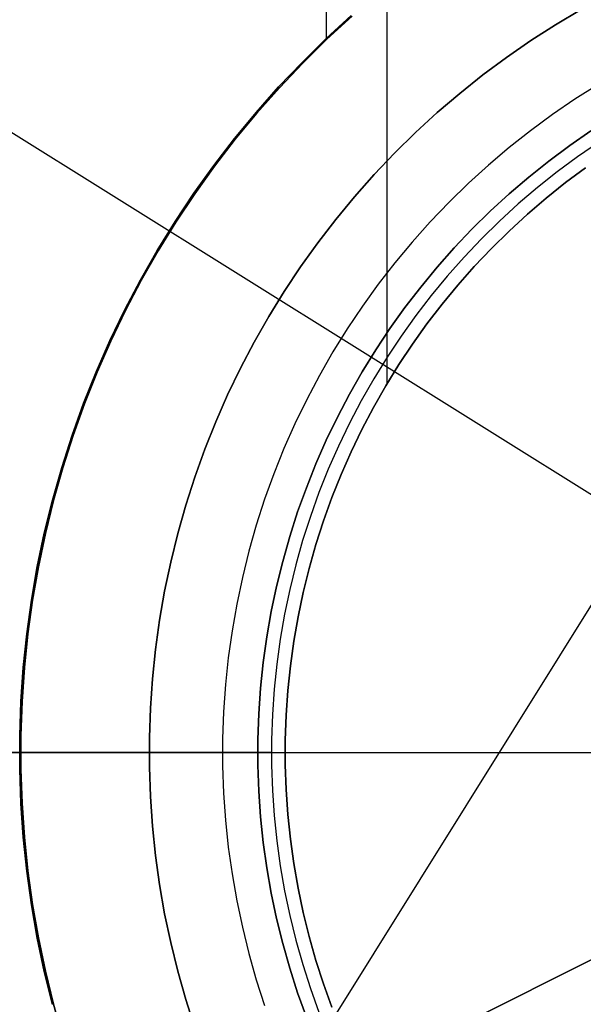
# Model space of a CAD drawing. Header units: millimetres. Extents: x 7986 to 9191, y -11326 to -10283.
# Tile 130 of 256: x 8570 to 8581, y -10670 to -10652. Entities that reach past the tile are written whole.
import ezdxf

# ---------------------------------------------------------------- set-up
doc = ezdxf.new("R2010")
doc.units = ezdxf.units.MM
doc.layers.add('BLANCO METALICO', color=7, linetype='Continuous', true_color=0xededed)
doc.layers.add('color', color=7, linetype='Continuous')
doc.layers.add('luz', color=7, linetype='Continuous')

msp = doc.modelspace()

# ---------------------------------------------------------------- linework, layer by layer
at = {"color": 7, "true_color": 0xffffff}
for p, q in [((8575.975, -10644.181, 80.194), (8575.975, -10652.684, 80.194)), ((8577.09, -10646.113, 116.159), (8577.09, -10659.021, 116.159)), ((8575.974, -10652.658, 23.059), (8576.435, -10652.235, 23.059)), ((8576.435, -10652.235, 17.559), (8575.974, -10652.658, 17.559)), ((8575.974, -10652.658, 23.059), (8576.435, -10652.235, 23.059)), ((8576.435, -10652.235, 20.309), (8575.974, -10652.658, 20.309)), ((8575.987, -10652.672, 80.194), (8576.448, -10652.249, 80.194)), ((8576.448, -10652.249, 77.059), (8575.987, -10652.672, 77.059)), ((8575.987, -10652.672, 80.194), (8576.448, -10652.249, 80.194)), ((8576.448, -10652.249, 78.627), (8575.987, -10652.672, 78.627)), ((8576.448, -10652.249, 77.059), (8575.987, -10652.672, 77.059)), ((8575.527, -10653.097, 23.059), (8575.974, -10652.658, 23.059)), ((8575.974, -10652.658, 17.559), (8575.527, -10653.097, 17.559)), ((8575.527, -10653.097, 23.059), (8575.974, -10652.658, 23.059)), ((8575.974, -10652.658, 20.309), (8575.527, -10653.097, 20.309)), ((8575.541, -10653.11, 80.194), (8575.987, -10652.672, 80.194)), ((8575.987, -10652.672, 77.059), (8575.541, -10653.11, 77.059)), ((8575.541, -10653.11, 80.194), (8575.987, -10652.672, 80.194)), ((8575.987, -10652.672, 78.627), (8575.541, -10653.11, 78.627)), ((8575.987, -10652.672, 77.059), (8575.541, -10653.11, 77.059)), ((8575.096, -10653.551, 23.059), (8575.527, -10653.097, 23.059)), ((8575.527, -10653.097, 17.559), (8575.096, -10653.551, 17.559)), ((8575.096, -10653.551, 23.059), (8575.527, -10653.097, 23.059)), ((8575.527, -10653.097, 20.309), (8575.096, -10653.551, 20.309)), ((8575.11, -10653.564, 80.194), (8575.541, -10653.11, 80.194)), ((8575.541, -10653.11, 77.059), (8575.11, -10653.564, 77.059)), ((8575.11, -10653.564, 80.194), (8575.541, -10653.11, 80.194)), ((8575.541, -10653.11, 78.627), (8575.11, -10653.564, 78.627)), ((8575.541, -10653.11, 77.059), (8575.11, -10653.564, 77.059)), ((8574.681, -10654.02, 23.059), (8575.096, -10653.551, 23.059)), ((8575.096, -10653.551, 17.559), (8574.681, -10654.02, 17.559)), ((8574.681, -10654.02, 23.059), (8575.096, -10653.551, 23.059)), ((8575.096, -10653.551, 20.309), (8574.681, -10654.02, 20.309)), ((8574.696, -10654.032, 80.194), (8575.11, -10653.564, 80.194)), ((8575.11, -10653.564, 77.059), (8574.696, -10654.032, 77.059)), ((8574.696, -10654.032, 80.194), (8575.11, -10653.564, 80.194)), ((8575.11, -10653.564, 78.627), (8574.696, -10654.032, 78.627)), ((8575.11, -10653.564, 77.059), (8574.696, -10654.032, 77.059)), ((8574.282, -10654.502, 23.059), (8574.681, -10654.02, 23.059)), ((8574.681, -10654.02, 17.559), (8574.282, -10654.502, 17.559)), ((8574.282, -10654.502, 23.059), (8574.681, -10654.02, 23.059)), ((8574.681, -10654.02, 20.309), (8574.282, -10654.502, 20.309)), ((8574.297, -10654.514, 80.194), (8574.696, -10654.032, 80.194)), ((8574.696, -10654.032, 77.059), (8574.297, -10654.514, 77.059)), ((8574.297, -10654.514, 80.194), (8574.696, -10654.032, 80.194)), ((8574.696, -10654.032, 78.627), (8574.297, -10654.514, 78.627)), ((8574.696, -10654.032, 77.059), (8574.297, -10654.514, 77.059)), ((8573.9, -10654.999, 23.059), (8574.282, -10654.502, 23.059)), ((8574.282, -10654.502, 17.559), (8573.9, -10654.999, 17.559)), ((8573.9, -10654.999, 23.059), (8574.282, -10654.502, 23.059)), ((8574.282, -10654.502, 20.309), (8573.9, -10654.999, 20.309)), ((8573.916, -10655.01, 80.194), (8574.297, -10654.514, 80.194)), ((8574.297, -10654.514, 77.059), (8573.916, -10655.01, 77.059)), ((8573.916, -10655.01, 80.194), (8574.297, -10654.514, 80.194)), ((8574.297, -10654.514, 78.627), (8573.916, -10655.01, 78.627)), ((8574.297, -10654.514, 77.059), (8573.916, -10655.01, 77.059)), ((8573.536, -10655.508, 23.059), (8573.9, -10654.999, 23.059)), ((8573.9, -10654.999, 17.559), (8573.536, -10655.508, 17.559)), ((8573.536, -10655.508, 23.059), (8573.9, -10654.999, 23.059)), ((8573.9, -10654.999, 20.309), (8573.536, -10655.508, 20.309)), ((8573.552, -10655.519, 80.194), (8573.916, -10655.01, 80.194)), ((8573.916, -10655.01, 77.059), (8573.552, -10655.519, 77.059)), ((8573.552, -10655.519, 80.194), (8573.916, -10655.01, 80.194)), ((8573.916, -10655.01, 78.627), (8573.552, -10655.519, 78.627)), ((8573.916, -10655.01, 77.059), (8573.552, -10655.519, 77.059)), ((8580.751, -10655.042, 116.159), (8580.384, -10655.314, 116.159)), ((8580.384, -10655.314, 171.559), (8580.751, -10655.042, 171.559)), ((8580.751, -10655.042, 143.859), (8580.384, -10655.314, 143.859)), ((8580.751, -10655.042, 116.159), (8580.384, -10655.314, 116.159)), ((8580.384, -10655.314, 116.159), (8580.027, -10655.599, 116.159)), ((8580.027, -10655.599, 171.559), (8580.384, -10655.314, 171.559)), ((8580.384, -10655.314, 143.859), (8580.027, -10655.599, 143.859)), ((8580.384, -10655.314, 116.159), (8580.027, -10655.599, 116.159)), ((8573.189, -10656.029, 23.059), (8573.536, -10655.508, 23.059)), ((8573.536, -10655.508, 17.559), (8573.189, -10656.029, 17.559)), ((8573.189, -10656.029, 23.059), (8573.536, -10655.508, 23.059)), ((8573.536, -10655.508, 20.309), (8573.189, -10656.029, 20.309)), ((8573.205, -10656.039, 80.194), (8573.552, -10655.519, 80.194)), ((8573.552, -10655.519, 77.059), (8573.205, -10656.039, 77.059)), ((8573.205, -10656.039, 80.194), (8573.552, -10655.519, 80.194)), ((8573.552, -10655.519, 78.627), (8573.205, -10656.039, 78.627)), ((8573.552, -10655.519, 77.059), (8573.205, -10656.039, 77.059)), ((8580.027, -10655.599, 116.159), (8579.679, -10655.896, 116.159)), ((8579.679, -10655.896, 171.559), (8580.027, -10655.599, 171.559)), ((8580.027, -10655.599, 143.859), (8579.679, -10655.896, 143.859)), ((8580.027, -10655.599, 116.159), (8579.679, -10655.896, 116.159)), ((8579.679, -10655.896, 116.159), (8579.342, -10656.206, 116.159)), ((8579.342, -10656.206, 171.559), (8579.679, -10655.896, 171.559)), ((8579.679, -10655.896, 143.859), (8579.342, -10656.206, 143.859)), ((8579.679, -10655.896, 116.159), (8579.342, -10656.206, 116.159)), ((8572.86, -10656.562, 23.059), (8573.189, -10656.029, 23.059)), ((8573.189, -10656.029, 17.559), (8572.86, -10656.562, 17.559)), ((8572.86, -10656.562, 23.059), (8573.189, -10656.029, 23.059)), ((8573.189, -10656.029, 20.309), (8572.86, -10656.562, 20.309)), ((8572.877, -10656.572, 80.194), (8573.205, -10656.039, 80.194)), ((8573.205, -10656.039, 77.059), (8572.877, -10656.572, 77.059)), ((8572.877, -10656.572, 80.194), (8573.205, -10656.039, 80.194)), ((8573.205, -10656.039, 78.627), (8572.877, -10656.572, 78.627)), ((8573.205, -10656.039, 77.059), (8572.877, -10656.572, 77.059)), ((8579.342, -10656.206, 116.159), (8579.016, -10656.526, 116.159)), ((8579.016, -10656.526, 171.559), (8579.342, -10656.206, 171.559)), ((8579.342, -10656.206, 143.859), (8579.016, -10656.526, 143.859)), ((8579.342, -10656.206, 116.159), (8579.016, -10656.526, 116.159)), ((8579.016, -10656.526, 116.159), (8578.701, -10656.858, 116.159)), ((8578.701, -10656.858, 171.559), (8579.016, -10656.526, 171.559)), ((8579.016, -10656.526, 143.859), (8578.701, -10656.858, 143.859)), ((8579.016, -10656.526, 116.159), (8578.701, -10656.858, 116.159)), ((8572.551, -10657.106, 23.059), (8572.86, -10656.562, 23.059)), ((8572.86, -10656.562, 17.559), (8572.551, -10657.106, 17.559)), ((8572.551, -10657.106, 23.059), (8572.86, -10656.562, 23.059)), ((8572.86, -10656.562, 20.309), (8572.551, -10657.106, 20.309)), ((8572.567, -10657.115, 80.194), (8572.877, -10656.572, 80.194)), ((8572.877, -10656.572, 77.059), (8572.567, -10657.115, 77.059)), ((8572.567, -10657.115, 80.194), (8572.877, -10656.572, 80.194)), ((8572.877, -10656.572, 78.627), (8572.567, -10657.115, 78.627)), ((8572.877, -10656.572, 77.059), (8572.567, -10657.115, 77.059)), ((8578.701, -10656.858, 116.159), (8578.398, -10657.2, 116.159)), ((8578.398, -10657.2, 171.559), (8578.701, -10656.858, 171.559)), ((8578.701, -10656.858, 143.859), (8578.398, -10657.2, 143.859)), ((8578.701, -10656.858, 116.159), (8578.398, -10657.2, 116.159)), ((8572.26, -10657.661, 23.059), (8572.551, -10657.106, 23.059)), ((8572.551, -10657.106, 17.559), (8572.26, -10657.661, 17.559)), ((8572.26, -10657.661, 23.059), (8572.551, -10657.106, 23.059)), ((8572.551, -10657.106, 20.309), (8572.26, -10657.661, 20.309)), ((8572.277, -10657.669, 80.194), (8572.567, -10657.115, 80.194)), ((8572.567, -10657.115, 77.059), (8572.277, -10657.669, 77.059)), ((8572.277, -10657.669, 80.194), (8572.567, -10657.115, 80.194)), ((8572.567, -10657.115, 78.627), (8572.277, -10657.669, 78.627)), ((8572.567, -10657.115, 77.059), (8572.277, -10657.669, 77.059)), ((8578.398, -10657.2, 116.159), (8578.107, -10657.553, 116.159)), ((8578.107, -10657.553, 171.559), (8578.398, -10657.2, 171.559)), ((8578.398, -10657.2, 143.859), (8578.107, -10657.553, 143.859)), ((8578.398, -10657.2, 116.159), (8578.107, -10657.553, 116.159)), ((8578.107, -10657.553, 116.159), (8577.828, -10657.915, 116.159)), ((8577.828, -10657.915, 171.559), (8578.107, -10657.553, 171.559)), ((8578.107, -10657.553, 143.859), (8577.828, -10657.915, 143.859)), ((8578.107, -10657.553, 116.159), (8577.828, -10657.915, 116.159)), ((8571.988, -10658.225, 23.059), (8572.26, -10657.661, 23.059)), ((8572.26, -10657.661, 17.559), (8571.988, -10658.225, 17.559)), ((8571.988, -10658.225, 23.059), (8572.26, -10657.661, 23.059)), ((8572.26, -10657.661, 20.309), (8571.988, -10658.225, 20.309)), ((8572.005, -10658.233, 80.194), (8572.277, -10657.669, 80.194)), ((8572.277, -10657.669, 77.059), (8572.005, -10658.233, 77.059)), ((8572.005, -10658.233, 80.194), (8572.277, -10657.669, 80.194)), ((8572.277, -10657.669, 78.627), (8572.005, -10658.233, 78.627)), ((8572.277, -10657.669, 77.059), (8572.005, -10658.233, 77.059)), ((8577.828, -10657.915, 116.159), (8577.562, -10658.287, 116.159)), ((8577.562, -10658.287, 171.559), (8577.828, -10657.915, 171.559)), ((8577.828, -10657.915, 143.859), (8577.562, -10658.287, 143.859)), ((8577.828, -10657.915, 116.159), (8577.562, -10658.287, 116.159)), ((8571.736, -10658.798, 23.059), (8571.988, -10658.225, 23.059)), ((8571.988, -10658.225, 17.559), (8571.736, -10658.798, 17.559)), ((8571.736, -10658.798, 23.059), (8571.988, -10658.225, 23.059)), ((8571.988, -10658.225, 20.309), (8571.736, -10658.798, 20.309)), ((8571.754, -10658.805, 80.194), (8572.005, -10658.233, 80.194)), ((8572.005, -10658.233, 77.059), (8571.754, -10658.805, 77.059)), ((8571.754, -10658.805, 80.194), (8572.005, -10658.233, 80.194)), ((8572.005, -10658.233, 78.627), (8571.754, -10658.805, 78.627)), ((8572.005, -10658.233, 77.059), (8571.754, -10658.805, 77.059)), ((8577.562, -10658.287, 116.159), (8577.309, -10658.667, 116.159)), ((8577.309, -10658.667, 171.559), (8577.562, -10658.287, 171.559)), ((8577.562, -10658.287, 143.859), (8577.309, -10658.667, 143.859)), ((8577.562, -10658.287, 116.159), (8577.309, -10658.667, 116.159)), ((8577.309, -10658.667, 116.159), (8577.069, -10659.057, 116.159)), ((8577.069, -10659.057, 171.559), (8577.309, -10658.667, 171.559)), ((8577.309, -10658.667, 143.859), (8577.069, -10659.057, 143.859)), ((8577.309, -10658.667, 116.159), (8577.069, -10659.057, 116.159)), ((8571.504, -10659.379, 23.059), (8571.736, -10658.798, 23.059)), ((8571.736, -10658.798, 17.559), (8571.504, -10659.379, 17.559)), ((8571.504, -10659.379, 23.059), (8571.736, -10658.798, 23.059)), ((8571.736, -10658.798, 20.309), (8571.504, -10659.379, 20.309)), ((8571.522, -10659.386, 80.194), (8571.754, -10658.805, 80.194)), ((8571.754, -10658.805, 77.059), (8571.522, -10659.386, 77.059)), ((8571.522, -10659.386, 80.194), (8571.754, -10658.805, 80.194)), ((8571.754, -10658.805, 78.627), (8571.522, -10659.386, 78.627)), ((8571.754, -10658.805, 77.059), (8571.522, -10659.386, 77.059)), ((8577.069, -10659.057, 116.159), (8576.842, -10659.454, 116.159)), ((8576.842, -10659.454, 171.559), (8577.069, -10659.057, 171.559)), ((8577.069, -10659.057, 143.859), (8576.842, -10659.454, 143.859)), ((8577.069, -10659.057, 116.159), (8576.842, -10659.454, 116.159)), ((8571.292, -10659.969, 23.059), (8571.504, -10659.379, 23.059)), ((8571.504, -10659.379, 17.559), (8571.292, -10659.969, 17.559)), ((8571.292, -10659.969, 23.059), (8571.504, -10659.379, 23.059)), ((8571.504, -10659.379, 20.309), (8571.292, -10659.969, 20.309)), ((8571.31, -10659.975, 80.194), (8571.522, -10659.386, 80.194)), ((8571.522, -10659.386, 77.059), (8571.31, -10659.975, 77.059)), ((8571.31, -10659.975, 80.194), (8571.522, -10659.386, 80.194)), ((8571.522, -10659.386, 78.627), (8571.31, -10659.975, 78.627)), ((8571.522, -10659.386, 77.059), (8571.31, -10659.975, 77.059)), ((8576.842, -10659.454, 116.159), (8576.63, -10659.859, 116.159)), ((8576.63, -10659.859, 171.559), (8576.842, -10659.454, 171.559)), ((8576.842, -10659.454, 143.859), (8576.63, -10659.859, 143.859)), ((8576.842, -10659.454, 116.159), (8576.63, -10659.859, 116.159)), ((8571.1, -10660.565, 23.059), (8571.292, -10659.969, 23.059)), ((8571.292, -10659.969, 17.559), (8571.1, -10660.565, 17.559)), ((8571.1, -10660.565, 23.059), (8571.292, -10659.969, 23.059)), ((8571.292, -10659.969, 20.309), (8571.1, -10660.565, 20.309)), ((8571.119, -10660.57, 80.194), (8571.31, -10659.975, 80.194)), ((8571.31, -10659.975, 77.059), (8571.119, -10660.57, 77.059)), ((8571.119, -10660.57, 80.194), (8571.31, -10659.975, 80.194)), ((8571.31, -10659.975, 78.627), (8571.119, -10660.57, 78.627)), ((8571.31, -10659.975, 77.059), (8571.119, -10660.57, 77.059)), ((8576.63, -10659.859, 116.159), (8576.431, -10660.271, 116.159)), ((8576.431, -10660.271, 171.559), (8576.63, -10659.859, 171.559)), ((8576.63, -10659.859, 143.859), (8576.431, -10660.271, 143.859)), ((8576.63, -10659.859, 116.159), (8576.431, -10660.271, 116.159)), ((8576.431, -10660.271, 116.159), (8576.247, -10660.689, 116.159)), ((8576.247, -10660.689, 171.559), (8576.431, -10660.271, 171.559)), ((8576.431, -10660.271, 143.859), (8576.247, -10660.689, 143.859)), ((8576.431, -10660.271, 116.159), (8576.247, -10660.689, 116.159)), ((8570.93, -10661.167, 23.059), (8571.1, -10660.565, 23.059)), ((8571.1, -10660.565, 17.559), (8570.93, -10661.167, 17.559)), ((8570.93, -10661.167, 23.059), (8571.1, -10660.565, 23.059)), ((8571.1, -10660.565, 20.309), (8570.93, -10661.167, 20.309)), ((8570.948, -10661.172, 80.194), (8571.119, -10660.57, 80.194)), ((8571.119, -10660.57, 77.059), (8570.948, -10661.172, 77.059)), ((8570.948, -10661.172, 80.194), (8571.119, -10660.57, 80.194)), ((8571.119, -10660.57, 78.627), (8570.948, -10661.172, 78.627)), ((8571.119, -10660.57, 77.059), (8570.948, -10661.172, 77.059)), ((8576.247, -10660.689, 116.159), (8576.078, -10661.114, 116.159)), ((8576.078, -10661.114, 171.559), (8576.247, -10660.689, 171.559)), ((8576.247, -10660.689, 143.859), (8576.078, -10661.114, 143.859)), ((8576.247, -10660.689, 116.159), (8576.078, -10661.114, 116.159)), ((8570.78, -10661.775, 23.059), (8570.93, -10661.167, 23.059)), ((8570.93, -10661.167, 17.559), (8570.78, -10661.775, 17.559)), ((8570.78, -10661.775, 23.059), (8570.93, -10661.167, 23.059)), ((8570.93, -10661.167, 20.309), (8570.78, -10661.775, 20.309)), ((8570.799, -10661.779, 80.194), (8570.948, -10661.172, 80.194)), ((8570.948, -10661.172, 77.059), (8570.799, -10661.779, 77.059)), ((8570.799, -10661.779, 80.194), (8570.948, -10661.172, 80.194)), ((8570.948, -10661.172, 78.627), (8570.799, -10661.779, 78.627)), ((8570.948, -10661.172, 77.059), (8570.799, -10661.779, 77.059)), ((8576.078, -10661.114, 116.159), (8575.923, -10661.544, 116.159)), ((8575.923, -10661.544, 171.559), (8576.078, -10661.114, 171.559)), ((8576.078, -10661.114, 143.859), (8575.923, -10661.544, 143.859)), ((8576.078, -10661.114, 116.159), (8575.923, -10661.544, 116.159)), ((8575.923, -10661.544, 116.159), (8575.783, -10661.98, 116.159)), ((8575.783, -10661.98, 171.559), (8575.923, -10661.544, 171.559)), ((8575.923, -10661.544, 143.859), (8575.783, -10661.98, 143.859)), ((8575.923, -10661.544, 116.159), (8575.783, -10661.98, 116.159)), ((8570.651, -10662.388, 23.059), (8570.78, -10661.775, 23.059)), ((8570.78, -10661.775, 17.559), (8570.651, -10662.388, 17.559)), ((8570.651, -10662.388, 23.059), (8570.78, -10661.775, 23.059)), ((8570.78, -10661.775, 20.309), (8570.651, -10662.388, 20.309)), ((8570.67, -10662.392, 80.194), (8570.799, -10661.779, 80.194)), ((8570.799, -10661.779, 77.059), (8570.67, -10662.392, 77.059)), ((8570.67, -10662.392, 80.194), (8570.799, -10661.779, 80.194)), ((8570.799, -10661.779, 78.627), (8570.67, -10662.392, 78.627)), ((8570.799, -10661.779, 77.059), (8570.67, -10662.392, 77.059)), ((8575.783, -10661.98, 116.159), (8575.659, -10662.42, 116.159)), ((8575.659, -10662.42, 171.559), (8575.783, -10661.98, 171.559)), ((8575.783, -10661.98, 143.859), (8575.659, -10662.42, 143.859)), ((8575.783, -10661.98, 116.159), (8575.659, -10662.42, 116.159)), ((8570.543, -10663.005, 23.059), (8570.651, -10662.388, 23.059)), ((8570.651, -10662.388, 17.559), (8570.543, -10663.005, 17.559)), ((8570.543, -10663.005, 23.059), (8570.651, -10662.388, 23.059)), ((8570.651, -10662.388, 20.309), (8570.543, -10663.005, 20.309)), ((8570.562, -10663.008, 80.194), (8570.67, -10662.392, 80.194)), ((8570.67, -10662.392, 77.059), (8570.562, -10663.008, 77.059)), ((8570.562, -10663.008, 80.194), (8570.67, -10662.392, 80.194)), ((8570.67, -10662.392, 78.627), (8570.562, -10663.008, 78.627)), ((8570.67, -10662.392, 77.059), (8570.562, -10663.008, 77.059)), ((8575.659, -10662.42, 116.159), (8575.549, -10662.864, 116.159)), ((8575.549, -10662.864, 171.559), (8575.659, -10662.42, 171.559)), ((8575.659, -10662.42, 143.859), (8575.549, -10662.864, 143.859)), ((8575.659, -10662.42, 116.159), (8575.549, -10662.864, 116.159)), ((8575.549, -10662.864, 116.159), (8575.455, -10663.311, 116.159)), ((8575.455, -10663.311, 171.559), (8575.549, -10662.864, 171.559)), ((8575.549, -10662.864, 143.859), (8575.455, -10663.311, 143.859)), ((8575.549, -10662.864, 116.159), (8575.455, -10663.311, 116.159)), ((8570.457, -10663.625, 23.059), (8570.543, -10663.005, 23.059)), ((8570.543, -10663.005, 17.559), (8570.457, -10663.625, 17.559)), ((8570.457, -10663.625, 23.059), (8570.543, -10663.005, 23.059)), ((8570.543, -10663.005, 20.309), (8570.457, -10663.625, 20.309)), ((8570.476, -10663.627, 80.194), (8570.562, -10663.008, 80.194)), ((8570.562, -10663.008, 77.059), (8570.476, -10663.627, 77.059)), ((8570.476, -10663.627, 80.194), (8570.562, -10663.008, 80.194)), ((8570.562, -10663.008, 78.627), (8570.476, -10663.627, 78.627)), ((8570.562, -10663.008, 77.059), (8570.476, -10663.627, 77.059)), ((8575.455, -10663.311, 116.159), (8575.377, -10663.762, 116.159)), ((8575.377, -10663.762, 171.559), (8575.455, -10663.311, 171.559)), ((8575.455, -10663.311, 143.859), (8575.377, -10663.762, 143.859)), ((8575.455, -10663.311, 116.159), (8575.377, -10663.762, 116.159)), ((8570.393, -10664.248, 23.059), (8570.457, -10663.625, 23.059)), ((8570.457, -10663.625, 17.559), (8570.393, -10664.248, 17.559)), ((8570.393, -10664.248, 23.059), (8570.457, -10663.625, 23.059)), ((8570.457, -10663.625, 20.309), (8570.393, -10664.248, 20.309)), ((8570.412, -10664.249, 80.194), (8570.476, -10663.627, 80.194)), ((8570.476, -10663.627, 77.059), (8570.412, -10664.249, 77.059)), ((8570.412, -10664.249, 80.194), (8570.476, -10663.627, 80.194)), ((8570.476, -10663.627, 78.627), (8570.412, -10664.249, 78.627)), ((8570.476, -10663.627, 77.059), (8570.412, -10664.249, 77.059)), ((8575.377, -10663.762, 116.159), (8575.314, -10664.215, 116.159)), ((8575.314, -10664.215, 171.559), (8575.377, -10663.762, 171.559)), ((8575.377, -10663.762, 143.859), (8575.314, -10664.215, 143.859)), ((8575.377, -10663.762, 116.159), (8575.314, -10664.215, 116.159)), ((8570.349, -10664.872, 23.059), (8570.393, -10664.248, 23.059)), ((8570.393, -10664.248, 17.559), (8570.349, -10664.872, 17.559)), ((8570.349, -10664.872, 23.059), (8570.393, -10664.248, 23.059)), ((8570.393, -10664.248, 20.309), (8570.349, -10664.872, 20.309)), ((8570.369, -10664.873, 80.194), (8570.412, -10664.249, 80.194)), ((8570.412, -10664.249, 77.059), (8570.369, -10664.873, 77.059)), ((8570.369, -10664.873, 80.194), (8570.412, -10664.249, 80.194)), ((8570.412, -10664.249, 78.627), (8570.369, -10664.873, 78.627)), ((8570.412, -10664.249, 77.059), (8570.369, -10664.873, 77.059)), ((8575.314, -10664.215, 116.159), (8575.266, -10664.669, 116.159)), ((8575.266, -10664.669, 171.559), (8575.314, -10664.215, 171.559)), ((8575.314, -10664.215, 143.859), (8575.266, -10664.669, 143.859)), ((8575.314, -10664.215, 116.159), (8575.266, -10664.669, 116.159)), ((8575.266, -10664.669, 116.159), (8575.235, -10665.126, 116.159)), ((8575.235, -10665.126, 171.559), (8575.266, -10664.669, 171.559)), ((8575.266, -10664.669, 143.859), (8575.235, -10665.126, 143.859)), ((8575.266, -10664.669, 116.159), (8575.235, -10665.126, 116.159)), ((8570.328, -10665.498, 23.059), (8570.349, -10664.872, 23.059)), ((8570.349, -10664.872, 17.559), (8570.328, -10665.498, 17.559)), ((8570.328, -10665.498, 23.059), (8570.349, -10664.872, 23.059)), ((8570.349, -10664.872, 20.309), (8570.328, -10665.498, 20.309)), ((8570.347, -10665.498, 80.194), (8570.369, -10664.873, 80.194)), ((8570.369, -10664.873, 77.059), (8570.347, -10665.498, 77.059)), ((8570.347, -10665.498, 80.194), (8570.369, -10664.873, 80.194)), ((8570.369, -10664.873, 78.627), (8570.347, -10665.498, 78.627)), ((8570.369, -10664.873, 77.059), (8570.347, -10665.498, 77.059)), ((8575.235, -10665.126, 116.159), (8575.219, -10665.583, 116.159)), ((8575.219, -10665.583, 171.559), (8575.235, -10665.126, 171.559)), ((8575.235, -10665.126, 143.859), (8575.219, -10665.583, 143.859)), ((8575.235, -10665.126, 116.159), (8575.219, -10665.583, 116.159)), ((8570.328, -10666.124, 23.059), (8570.328, -10665.498, 23.059)), ((8570.328, -10665.498, 17.559), (8570.328, -10666.124, 17.559)), ((8570.328, -10666.124, 23.059), (8570.328, -10665.498, 23.059)), ((8570.328, -10665.498, 20.309), (8570.328, -10666.124, 20.309)), ((8570.347, -10666.124, 80.194), (8570.347, -10665.498, 80.194)), ((8570.347, -10665.498, 77.059), (8570.347, -10666.124, 77.059)), ((8570.347, -10666.124, 80.194), (8570.347, -10665.498, 80.194)), ((8570.347, -10665.498, 78.627), (8570.347, -10666.124, 78.627)), ((8570.347, -10665.498, 77.059), (8570.347, -10666.124, 77.059)), ((8575.219, -10665.583, 116.159), (8575.219, -10666.04, 116.159)), ((8575.219, -10666.04, 171.559), (8575.219, -10665.583, 171.559)), ((8575.219, -10665.583, 143.859), (8575.219, -10666.04, 143.859)), ((8575.219, -10665.583, 116.159), (8575.219, -10666.04, 116.159)), ((8544.645, -10665.811, 77.059), (8570.344, -10665.811, 77.059)), ((8563.486, -10665.811, 80.194), (8570.344, -10665.811, 80.194)), ((8565.717, -10665.811, 116.159), (8575.217, -10665.811, 116.159)), ((8570.344, -10665.811, 77.059), (8570.344, -10665.811, 80.194)), ((8575.217, -10665.811, 116.159), (8575.217, -10665.811, 171.559)), ((8570.349, -10666.75, 23.059), (8570.328, -10666.124, 23.059)), ((8570.328, -10666.124, 17.559), (8570.349, -10666.75, 17.559)), ((8570.349, -10666.75, 23.059), (8570.328, -10666.124, 23.059)), ((8570.328, -10666.124, 20.309), (8570.349, -10666.75, 20.309)), ((8570.369, -10666.749, 80.194), (8570.347, -10666.124, 80.194)), ((8570.347, -10666.124, 77.059), (8570.369, -10666.749, 77.059)), ((8570.369, -10666.749, 80.194), (8570.347, -10666.124, 80.194)), ((8570.347, -10666.124, 78.627), (8570.369, -10666.749, 78.627)), ((8570.347, -10666.124, 77.059), (8570.369, -10666.749, 77.059)), ((8575.219, -10666.04, 116.159), (8575.235, -10666.497, 116.159)), ((8575.235, -10666.497, 171.559), (8575.219, -10666.04, 171.559)), ((8575.219, -10666.04, 143.859), (8575.235, -10666.497, 143.859)), ((8575.219, -10666.04, 116.159), (8575.235, -10666.497, 116.159)), ((8575.235, -10666.497, 116.159), (8575.266, -10666.953, 116.159)), ((8575.266, -10666.953, 171.559), (8575.235, -10666.497, 171.559)), ((8575.235, -10666.497, 143.859), (8575.266, -10666.953, 143.859)), ((8575.235, -10666.497, 116.159), (8575.266, -10666.953, 116.159)), ((8570.393, -10667.375, 23.059), (8570.349, -10666.75, 23.059)), ((8570.349, -10666.75, 17.559), (8570.393, -10667.375, 17.559)), ((8570.393, -10667.375, 23.059), (8570.349, -10666.75, 23.059)), ((8570.349, -10666.75, 20.309), (8570.393, -10667.375, 20.309)), ((8570.412, -10667.373, 80.194), (8570.369, -10666.749, 80.194)), ((8570.369, -10666.749, 77.059), (8570.412, -10667.373, 77.059)), ((8570.412, -10667.373, 80.194), (8570.369, -10666.749, 80.194)), ((8570.369, -10666.749, 78.627), (8570.412, -10667.373, 78.627)), ((8570.369, -10666.749, 77.059), (8570.412, -10667.373, 77.059)), ((8575.266, -10666.953, 116.159), (8575.314, -10667.408, 116.159)), ((8575.314, -10667.408, 171.559), (8575.266, -10666.953, 171.559)), ((8575.266, -10666.953, 143.859), (8575.314, -10667.408, 143.859)), ((8575.266, -10666.953, 116.159), (8575.314, -10667.408, 116.159)), ((8570.457, -10667.998, 23.059), (8570.393, -10667.375, 23.059)), ((8570.393, -10667.375, 17.559), (8570.457, -10667.998, 17.559)), ((8570.457, -10667.998, 23.059), (8570.393, -10667.375, 23.059)), ((8570.393, -10667.375, 20.309), (8570.457, -10667.998, 20.309)), ((8570.476, -10667.995, 80.194), (8570.412, -10667.373, 80.194)), ((8570.412, -10667.373, 77.059), (8570.476, -10667.995, 77.059)), ((8570.476, -10667.995, 80.194), (8570.412, -10667.373, 80.194)), ((8570.412, -10667.373, 78.627), (8570.476, -10667.995, 78.627)), ((8570.412, -10667.373, 77.059), (8570.476, -10667.995, 77.059)), ((8575.314, -10667.408, 116.159), (8575.377, -10667.861, 116.159)), ((8575.377, -10667.861, 171.559), (8575.314, -10667.408, 171.559)), ((8575.314, -10667.408, 143.859), (8575.377, -10667.861, 143.859)), ((8575.314, -10667.408, 116.159), (8575.377, -10667.861, 116.159)), ((8575.377, -10667.861, 116.159), (8575.455, -10668.311, 116.159)), ((8575.455, -10668.311, 171.559), (8575.377, -10667.861, 171.559)), ((8575.377, -10667.861, 143.859), (8575.455, -10668.311, 143.859)), ((8575.377, -10667.861, 116.159), (8575.455, -10668.311, 116.159)), ((8570.543, -10668.618, 23.059), (8570.457, -10667.998, 23.059)), ((8570.457, -10667.998, 17.559), (8570.543, -10668.618, 17.559)), ((8570.543, -10668.618, 23.059), (8570.457, -10667.998, 23.059)), ((8570.457, -10667.998, 20.309), (8570.543, -10668.618, 20.309)), ((8570.562, -10668.615, 80.194), (8570.476, -10667.995, 80.194)), ((8570.476, -10667.995, 77.059), (8570.562, -10668.615, 77.059)), ((8570.562, -10668.615, 80.194), (8570.476, -10667.995, 80.194)), ((8570.476, -10667.995, 78.627), (8570.562, -10668.615, 78.627)), ((8570.476, -10667.995, 77.059), (8570.562, -10668.615, 77.059)), ((8575.455, -10668.311, 116.159), (8575.549, -10668.759, 116.159)), ((8575.549, -10668.759, 171.559), (8575.455, -10668.311, 171.559)), ((8575.455, -10668.311, 143.859), (8575.549, -10668.759, 143.859)), ((8575.455, -10668.311, 116.159), (8575.549, -10668.759, 116.159)), ((8570.651, -10669.235, 23.059), (8570.543, -10668.618, 23.059)), ((8570.543, -10668.618, 17.559), (8570.651, -10669.235, 17.559)), ((8570.651, -10669.235, 23.059), (8570.543, -10668.618, 23.059)), ((8570.543, -10668.618, 20.309), (8570.651, -10669.235, 20.309)), ((8570.67, -10669.231, 80.194), (8570.562, -10668.615, 80.194)), ((8570.562, -10668.615, 77.059), (8570.67, -10669.231, 77.059)), ((8570.67, -10669.231, 80.194), (8570.562, -10668.615, 80.194)), ((8570.562, -10668.615, 78.627), (8570.67, -10669.231, 78.627)), ((8570.562, -10668.615, 77.059), (8570.67, -10669.231, 77.059)), ((8575.549, -10668.759, 116.159), (8575.659, -10669.203, 116.159)), ((8575.659, -10669.203, 171.559), (8575.549, -10668.759, 171.559)), ((8575.549, -10668.759, 143.859), (8575.659, -10669.203, 143.859)), ((8575.549, -10668.759, 116.159), (8575.659, -10669.203, 116.159)), ((8570.78, -10669.847, 23.059), (8570.651, -10669.235, 23.059)), ((8570.651, -10669.235, 17.559), (8570.78, -10669.847, 17.559)), ((8570.78, -10669.847, 23.059), (8570.651, -10669.235, 23.059)), ((8570.651, -10669.235, 20.309), (8570.78, -10669.847, 20.309)), ((8570.799, -10669.843, 80.194), (8570.67, -10669.231, 80.194)), ((8570.67, -10669.231, 77.059), (8570.799, -10669.843, 77.059)), ((8570.799, -10669.843, 80.194), (8570.67, -10669.231, 80.194)), ((8570.67, -10669.231, 78.627), (8570.799, -10669.843, 78.627)), ((8570.67, -10669.231, 77.059), (8570.799, -10669.843, 77.059)), ((8575.659, -10669.203, 116.159), (8575.783, -10669.643, 116.159)), ((8575.783, -10669.643, 171.559), (8575.659, -10669.203, 171.559)), ((8575.659, -10669.203, 143.859), (8575.783, -10669.643, 143.859)), ((8575.659, -10669.203, 116.159), (8575.783, -10669.643, 116.159)), ((8575.783, -10669.643, 116.159), (8575.923, -10670.078, 116.159)), ((8575.923, -10670.078, 171.559), (8575.783, -10669.643, 171.559)), ((8575.783, -10669.643, 143.859), (8575.923, -10670.078, 143.859)), ((8575.783, -10669.643, 116.159), (8575.923, -10670.078, 116.159)), ((8570.93, -10670.455, 23.059), (8570.78, -10669.847, 23.059)), ((8570.78, -10669.847, 17.559), (8570.93, -10670.455, 17.559)), ((8570.93, -10670.455, 23.059), (8570.78, -10669.847, 23.059)), ((8570.78, -10669.847, 20.309), (8570.93, -10670.455, 20.309)), ((8570.948, -10670.45, 80.194), (8570.799, -10669.843, 80.194)), ((8570.799, -10669.843, 77.059), (8570.948, -10670.45, 77.059)), ((8570.948, -10670.45, 80.194), (8570.799, -10669.843, 80.194)), ((8570.799, -10669.843, 78.627), (8570.948, -10670.45, 78.627)), ((8570.799, -10669.843, 77.059), (8570.948, -10670.45, 77.059)), ((8575.923, -10670.078, 116.159), (8576.078, -10670.508, 116.159)), ((8576.078, -10670.508, 171.559), (8575.923, -10670.078, 171.559)), ((8575.923, -10670.078, 143.859), (8576.078, -10670.508, 143.859)), ((8575.923, -10670.078, 116.159), (8576.078, -10670.508, 116.159)), ((8571.119, -10671.052, 80.194), (8570.948, -10670.45, 80.194)), ((8570.948, -10670.45, 77.059), (8571.119, -10671.052, 77.059)), ((8571.119, -10671.052, 80.194), (8570.948, -10670.45, 80.194)), ((8570.948, -10670.45, 78.627), (8571.119, -10671.052, 78.627)), ((8570.948, -10670.45, 77.059), (8571.119, -10671.052, 77.059))]:
    msp.add_line(p, q, dxfattribs=at)
at = {"layer": 'BLANCO METALICO'}
for p, q in [((8580.199, -10652.403, 150.185), (8580.667, -10652.126, 150.185)), ((8580.667, -10652.126, 171.559), (8580.199, -10652.403, 171.559)), ((8580.667, -10652.126, 160.872), (8580.199, -10652.403, 160.872)), ((8579.741, -10652.697, 150.185), (8580.199, -10652.403, 150.185)), ((8580.199, -10652.403, 171.559), (8579.741, -10652.697, 171.559)), ((8580.199, -10652.403, 160.872), (8579.741, -10652.697, 160.872)), ((8579.294, -10653.006, 150.185), (8579.741, -10652.697, 150.185)), ((8579.741, -10652.697, 171.559), (8579.294, -10653.006, 171.559)), ((8579.741, -10652.697, 160.872), (8579.294, -10653.006, 160.872)), ((8578.857, -10653.33, 150.185), (8579.294, -10653.006, 150.185)), ((8579.294, -10653.006, 171.559), (8578.857, -10653.33, 171.559)), ((8579.294, -10653.006, 160.872), (8578.857, -10653.33, 160.872)), ((8578.432, -10653.669, 150.185), (8578.857, -10653.33, 150.185)), ((8578.857, -10653.33, 171.559), (8578.432, -10653.669, 171.559)), ((8578.857, -10653.33, 160.872), (8578.432, -10653.669, 160.872)), ((8580.975, -10653.511, 146.559), (8580.553, -10653.778, 146.559)), ((8578.019, -10654.022, 150.185), (8578.432, -10653.669, 150.185)), ((8578.432, -10653.669, 171.559), (8578.019, -10654.022, 171.559)), ((8578.432, -10653.669, 160.872), (8578.019, -10654.022, 160.872)), ((8580.553, -10653.778, 146.559), (8580.14, -10654.06, 146.559)), ((8577.618, -10654.39, 150.185), (8578.019, -10654.022, 150.185)), ((8578.019, -10654.022, 171.559), (8577.618, -10654.39, 171.559)), ((8578.019, -10654.022, 160.872), (8577.618, -10654.39, 160.872)), ((8580.14, -10654.06, 146.559), (8579.737, -10654.356, 146.559)), ((8579.737, -10654.356, 146.559), (8579.345, -10654.666, 146.559)), ((8577.23, -10654.771, 150.185), (8577.618, -10654.39, 150.185)), ((8577.618, -10654.39, 171.559), (8577.23, -10654.771, 171.559)), ((8577.618, -10654.39, 160.872), (8577.23, -10654.771, 160.872)), ((8580.849, -10654.362, 146.559), (8580.458, -10654.632, 146.559)), ((8580.458, -10654.632, 171.559), (8580.849, -10654.362, 171.559)), ((8580.849, -10654.362, 159.059), (8580.458, -10654.632, 159.059)), ((8579.345, -10654.666, 146.559), (8578.964, -10654.989, 146.559)), ((8580.458, -10654.632, 146.559), (8580.077, -10654.915, 146.559)), ((8580.077, -10654.915, 171.559), (8580.458, -10654.632, 171.559)), ((8580.458, -10654.632, 159.059), (8580.077, -10654.915, 159.059)), ((8576.856, -10655.165, 150.185), (8577.23, -10654.771, 150.185)), ((8577.23, -10654.771, 171.559), (8576.856, -10655.165, 171.559)), ((8577.23, -10654.771, 160.872), (8576.856, -10655.165, 160.872)), ((8578.964, -10654.989, 146.559), (8578.594, -10655.325, 146.559)), ((8580.077, -10654.915, 146.559), (8579.706, -10655.211, 146.559)), ((8579.706, -10655.211, 171.559), (8580.077, -10654.915, 171.559)), ((8580.077, -10654.915, 159.059), (8579.706, -10655.211, 159.059)), ((8576.495, -10655.572, 150.185), (8576.856, -10655.165, 150.185)), ((8576.856, -10655.165, 171.559), (8576.495, -10655.572, 171.559)), ((8576.856, -10655.165, 160.872), (8576.495, -10655.572, 160.872)), ((8579.706, -10655.211, 146.559), (8579.345, -10655.519, 146.559)), ((8579.345, -10655.519, 171.559), (8579.706, -10655.211, 171.559)), ((8579.706, -10655.211, 159.059), (8579.345, -10655.519, 159.059)), ((8578.594, -10655.325, 146.559), (8578.236, -10655.674, 146.559)), ((8576.149, -10655.991, 150.185), (8576.495, -10655.572, 150.185)), ((8576.495, -10655.572, 171.559), (8576.149, -10655.991, 171.559)), ((8576.495, -10655.572, 160.872), (8576.149, -10655.991, 160.872)), ((8579.345, -10655.519, 146.559), (8578.995, -10655.84, 146.559)), ((8578.995, -10655.84, 171.559), (8579.345, -10655.519, 171.559)), ((8579.345, -10655.519, 159.059), (8578.995, -10655.84, 159.059)), ((8578.236, -10655.674, 146.559), (8577.89, -10656.035, 146.559)), ((8575.818, -10656.422, 150.185), (8576.149, -10655.991, 150.185)), ((8576.149, -10655.991, 171.559), (8575.818, -10656.422, 171.559)), ((8576.149, -10655.991, 160.872), (8575.818, -10656.422, 160.872)), ((8578.995, -10655.84, 146.559), (8578.657, -10656.173, 146.559)), ((8578.657, -10656.173, 171.559), (8578.995, -10655.84, 171.559)), ((8578.995, -10655.84, 159.059), (8578.657, -10656.173, 159.059)), ((8577.89, -10656.035, 146.559), (8577.557, -10656.408, 146.559)), ((8578.657, -10656.173, 146.559), (8578.33, -10656.517, 146.559)), ((8578.33, -10656.517, 171.559), (8578.657, -10656.173, 171.559)), ((8578.657, -10656.173, 159.059), (8578.33, -10656.517, 159.059)), ((8575.501, -10656.864, 150.185), (8575.818, -10656.422, 150.185)), ((8575.818, -10656.422, 171.559), (8575.501, -10656.864, 171.559)), ((8575.818, -10656.422, 160.872), (8575.501, -10656.864, 160.872)), ((8577.557, -10656.408, 146.559), (8577.238, -10656.792, 146.559)), ((8578.33, -10656.517, 146.559), (8578.015, -10656.872, 146.559)), ((8578.015, -10656.872, 171.559), (8578.33, -10656.517, 171.559)), ((8578.33, -10656.517, 159.059), (8578.015, -10656.872, 159.059)), ((8575.2, -10657.317, 150.185), (8575.501, -10656.864, 150.185)), ((8575.501, -10656.864, 171.559), (8575.2, -10657.317, 171.559)), ((8575.501, -10656.864, 160.872), (8575.2, -10657.317, 160.872)), ((8577.238, -10656.792, 146.559), (8576.931, -10657.187, 146.559)), ((8578.015, -10656.872, 146.559), (8577.713, -10657.238, 146.559)), ((8577.713, -10657.238, 171.559), (8578.015, -10656.872, 171.559)), ((8578.015, -10656.872, 159.059), (8577.713, -10657.238, 159.059)), ((8576.931, -10657.187, 146.559), (8576.639, -10657.592, 146.559)), ((8577.713, -10657.238, 146.559), (8577.423, -10657.614, 146.559)), ((8577.423, -10657.614, 171.559), (8577.713, -10657.238, 171.559)), ((8577.713, -10657.238, 159.059), (8577.423, -10657.614, 159.059)), ((8574.915, -10657.78, 150.185), (8575.2, -10657.317, 150.185)), ((8575.2, -10657.317, 171.559), (8574.915, -10657.78, 171.559)), ((8575.2, -10657.317, 160.872), (8574.915, -10657.78, 160.872)), ((8576.639, -10657.592, 146.559), (8576.361, -10658.007, 146.559)), ((8577.423, -10657.614, 146.559), (8577.147, -10658, 146.559)), ((8577.147, -10658, 171.559), (8577.423, -10657.614, 171.559)), ((8577.423, -10657.614, 159.059), (8577.147, -10658, 159.059)), ((8574.645, -10658.252, 150.185), (8574.915, -10657.78, 150.185)), ((8574.915, -10657.78, 171.559), (8574.645, -10658.252, 171.559)), ((8574.915, -10657.78, 160.872), (8574.645, -10658.252, 160.872)), ((8576.361, -10658.007, 146.559), (8576.097, -10658.432, 146.559)), ((8577.147, -10658, 146.559), (8576.884, -10658.396, 146.559)), ((8576.884, -10658.396, 171.559), (8577.147, -10658, 171.559)), ((8577.147, -10658, 159.059), (8576.884, -10658.396, 159.059)), ((8574.393, -10658.734, 150.185), (8574.645, -10658.252, 150.185)), ((8574.645, -10658.252, 171.559), (8574.393, -10658.734, 171.559)), ((8574.645, -10658.252, 160.872), (8574.393, -10658.734, 160.872)), ((8576.097, -10658.432, 146.559), (8575.849, -10658.866, 146.559)), ((8576.884, -10658.396, 146.559), (8576.635, -10658.8, 146.559)), ((8576.635, -10658.8, 171.559), (8576.884, -10658.396, 171.559)), ((8576.884, -10658.396, 159.059), (8576.635, -10658.8, 159.059)), ((8574.157, -10659.224, 150.185), (8574.393, -10658.734, 150.185)), ((8574.393, -10658.734, 171.559), (8574.157, -10659.224, 171.559)), ((8574.393, -10658.734, 160.872), (8574.157, -10659.224, 160.872)), ((8575.849, -10658.866, 146.559), (8575.615, -10659.308, 146.559)), ((8576.635, -10658.8, 146.559), (8576.4, -10659.212, 146.559)), ((8576.4, -10659.212, 171.559), (8576.635, -10658.8, 171.559)), ((8576.635, -10658.8, 159.059), (8576.4, -10659.212, 159.059)), ((8573.938, -10659.721, 150.185), (8574.157, -10659.224, 150.185)), ((8574.157, -10659.224, 171.559), (8573.938, -10659.721, 171.559)), ((8574.157, -10659.224, 160.872), (8573.938, -10659.721, 160.872)), ((8576.4, -10659.212, 146.559), (8576.179, -10659.632, 146.559)), ((8576.179, -10659.632, 171.559), (8576.4, -10659.212, 171.559)), ((8576.4, -10659.212, 159.059), (8576.179, -10659.632, 159.059)), ((8575.615, -10659.308, 146.559), (8575.397, -10659.757, 146.559)), ((8573.736, -10660.226, 150.185), (8573.938, -10659.721, 150.185)), ((8573.938, -10659.721, 171.559), (8573.736, -10660.226, 171.559)), ((8573.938, -10659.721, 160.872), (8573.736, -10660.226, 160.872)), ((8575.397, -10659.757, 146.559), (8575.195, -10660.214, 146.559)), ((8576.179, -10659.632, 146.559), (8575.974, -10660.06, 146.559)), ((8575.974, -10660.06, 171.559), (8576.179, -10659.632, 171.559)), ((8576.179, -10659.632, 159.059), (8575.974, -10660.06, 159.059)), ((8575.974, -10660.06, 146.559), (8575.782, -10660.495, 146.559)), ((8575.782, -10660.495, 171.559), (8575.974, -10660.06, 171.559)), ((8575.974, -10660.06, 159.059), (8575.782, -10660.495, 159.059)), ((8573.552, -10660.738, 150.185), (8573.736, -10660.226, 150.185)), ((8573.736, -10660.226, 171.559), (8573.552, -10660.738, 171.559)), ((8573.736, -10660.226, 160.872), (8573.552, -10660.738, 160.872)), ((8575.195, -10660.214, 146.559), (8575.009, -10660.678, 146.559)), ((8575.782, -10660.495, 146.559), (8575.607, -10660.935, 146.559)), ((8575.607, -10660.935, 171.559), (8575.782, -10660.495, 171.559)), ((8575.782, -10660.495, 159.059), (8575.607, -10660.935, 159.059)), ((8575.009, -10660.678, 146.559), (8574.839, -10661.148, 146.559)), ((8573.386, -10661.256, 150.185), (8573.552, -10660.738, 150.185)), ((8573.552, -10660.738, 171.559), (8573.386, -10661.256, 171.559)), ((8573.552, -10660.738, 160.872), (8573.386, -10661.256, 160.872)), ((8575.607, -10660.935, 146.559), (8575.446, -10661.382, 146.559)), ((8575.446, -10661.382, 171.559), (8575.607, -10660.935, 171.559)), ((8575.607, -10660.935, 159.059), (8575.446, -10661.382, 159.059)), ((8574.839, -10661.148, 146.559), (8574.685, -10661.624, 146.559)), ((8573.238, -10661.779, 150.185), (8573.386, -10661.256, 150.185)), ((8573.386, -10661.256, 171.559), (8573.238, -10661.779, 171.559)), ((8573.386, -10661.256, 160.872), (8573.238, -10661.779, 160.872)), ((8575.446, -10661.382, 146.559), (8575.301, -10661.834, 146.559)), ((8575.301, -10661.834, 171.559), (8575.446, -10661.382, 171.559)), ((8575.446, -10661.382, 159.059), (8575.301, -10661.834, 159.059)), ((8573.108, -10662.307, 150.185), (8573.238, -10661.779, 150.185)), ((8573.238, -10661.779, 171.559), (8573.108, -10662.307, 171.559)), ((8573.238, -10661.779, 160.872), (8573.108, -10662.307, 160.872)), ((8574.685, -10661.624, 146.559), (8574.548, -10662.105, 146.559)), ((8575.301, -10661.834, 146.559), (8575.171, -10662.291, 146.559)), ((8575.171, -10662.291, 171.559), (8575.301, -10661.834, 171.559)), ((8575.301, -10661.834, 159.059), (8575.171, -10662.291, 159.059)), ((8574.548, -10662.105, 146.559), (8574.428, -10662.59, 146.559)), ((8572.996, -10662.839, 150.185), (8573.108, -10662.307, 150.185)), ((8573.108, -10662.307, 171.559), (8572.996, -10662.839, 171.559)), ((8573.108, -10662.307, 160.872), (8572.996, -10662.839, 160.872)), ((8575.171, -10662.291, 146.559), (8575.058, -10662.752, 146.559)), ((8575.058, -10662.752, 171.559), (8575.171, -10662.291, 171.559)), ((8575.171, -10662.291, 159.059), (8575.058, -10662.752, 159.059)), ((8574.428, -10662.59, 146.559), (8574.325, -10663.079, 146.559)), ((8572.903, -10663.374, 150.185), (8572.996, -10662.839, 150.185)), ((8572.996, -10662.839, 171.559), (8572.903, -10663.374, 171.559)), ((8572.996, -10662.839, 160.872), (8572.903, -10663.374, 160.872)), ((8575.058, -10662.752, 146.559), (8574.96, -10663.216, 146.559)), ((8574.96, -10663.216, 171.559), (8575.058, -10662.752, 171.559)), ((8575.058, -10662.752, 159.059), (8574.96, -10663.216, 159.059)), ((8574.325, -10663.079, 146.559), (8574.238, -10663.571, 146.559)), ((8574.96, -10663.216, 146.559), (8574.879, -10663.684, 146.559)), ((8574.879, -10663.684, 171.559), (8574.96, -10663.216, 171.559)), ((8574.96, -10663.216, 159.059), (8574.879, -10663.684, 159.059)), ((8572.828, -10663.913, 150.185), (8572.903, -10663.374, 150.185)), ((8572.903, -10663.374, 171.559), (8572.828, -10663.913, 171.559)), ((8572.903, -10663.374, 160.872), (8572.828, -10663.913, 160.872)), ((8574.238, -10663.571, 146.559), (8574.169, -10664.066, 146.559)), ((8574.879, -10663.684, 146.559), (8574.813, -10664.154, 146.559)), ((8574.813, -10664.154, 171.559), (8574.879, -10663.684, 171.559)), ((8574.879, -10663.684, 159.059), (8574.813, -10664.154, 159.059)), ((8572.772, -10664.454, 150.185), (8572.828, -10663.913, 150.185)), ((8572.828, -10663.913, 171.559), (8572.772, -10664.454, 171.559)), ((8572.828, -10663.913, 160.872), (8572.772, -10664.454, 160.872)), ((8574.169, -10664.066, 146.559), (8574.117, -10664.563, 146.559)), ((8574.813, -10664.154, 146.559), (8574.764, -10664.626, 146.559)), ((8574.764, -10664.626, 171.559), (8574.813, -10664.154, 171.559)), ((8574.813, -10664.154, 159.059), (8574.764, -10664.626, 159.059)), ((8572.734, -10664.996, 150.185), (8572.772, -10664.454, 150.185)), ((8572.772, -10664.454, 171.559), (8572.734, -10664.996, 171.559)), ((8572.772, -10664.454, 160.872), (8572.734, -10664.996, 160.872)), ((8574.117, -10664.563, 146.559), (8574.082, -10665.062, 146.559)), ((8574.764, -10664.626, 146.559), (8574.731, -10665.1, 146.559)), ((8574.731, -10665.1, 171.559), (8574.764, -10664.626, 171.559)), ((8574.764, -10664.626, 159.059), (8574.731, -10665.1, 159.059)), ((8572.715, -10665.539, 150.185), (8572.734, -10664.996, 150.185)), ((8572.734, -10664.996, 171.559), (8572.715, -10665.539, 171.559)), ((8572.734, -10664.996, 160.872), (8572.715, -10665.539, 160.872)), ((8574.082, -10665.062, 146.559), (8574.065, -10665.561, 146.559)), ((8574.731, -10665.1, 146.559), (8574.715, -10665.574, 146.559)), ((8574.715, -10665.574, 171.559), (8574.731, -10665.1, 171.559)), ((8574.731, -10665.1, 159.059), (8574.715, -10665.574, 159.059)), ((8572.715, -10666.083, 150.185), (8572.715, -10665.539, 150.185)), ((8572.715, -10665.539, 171.559), (8572.715, -10666.083, 171.559)), ((8572.715, -10665.539, 160.872), (8572.715, -10666.083, 160.872)), ((8574.065, -10665.561, 146.559), (8574.065, -10666.061, 146.559)), ((8574.715, -10665.574, 146.559), (8574.715, -10666.049, 146.559)), ((8574.715, -10666.049, 171.559), (8574.715, -10665.574, 171.559)), ((8574.715, -10665.574, 159.059), (8574.715, -10666.049, 159.059)), ((8569.969, -10665.811, 153.171), (8570.476, -10665.811, 152.536)), ((8570.109, -10665.811, 149.939), (8570.718, -10665.811, 149.32)), ((8570.476, -10665.811, 152.536), (8571.004, -10665.811, 151.92)), ((8570.718, -10665.811, 149.32), (8571.349, -10665.811, 148.723)), ((8571.004, -10665.811, 151.92), (8571.554, -10665.811, 151.322)), ((8571.349, -10665.811, 148.723), (8571.999, -10665.811, 148.147)), ((8571.554, -10665.811, 151.322), (8572.123, -10665.811, 150.743)), ((8571.999, -10665.811, 148.147), (8572.669, -10665.811, 147.594)), ((8572.123, -10665.811, 150.743), (8572.713, -10665.811, 150.185)), ((8572.669, -10665.811, 147.594), (8573.357, -10665.811, 147.065)), ((8572.713, -10665.811, 171.559), (8574.713, -10665.811, 171.559)), ((8572.713, -10665.811, 150.185), (8572.713, -10665.811, 171.559)), ((8573.357, -10665.811, 147.065), (8574.063, -10665.811, 146.559)), ((8574.713, -10665.811, 146.559), (8574.063, -10665.811, 146.559)), ((8574.713, -10665.811, 146.559), (8574.713, -10665.811, 171.559)), ((8572.734, -10666.626, 150.185), (8572.715, -10666.083, 150.185)), ((8572.715, -10666.083, 171.559), (8572.734, -10666.626, 171.559)), ((8572.715, -10666.083, 160.872), (8572.734, -10666.626, 160.872)), ((8574.065, -10666.061, 146.559), (8574.082, -10666.561, 146.559)), ((8574.715, -10666.049, 146.559), (8574.731, -10666.523, 146.559)), ((8574.731, -10666.523, 171.559), (8574.715, -10666.049, 171.559)), ((8574.715, -10666.049, 159.059), (8574.731, -10666.523, 159.059)), ((8572.772, -10667.169, 150.185), (8572.734, -10666.626, 150.185)), ((8572.734, -10666.626, 171.559), (8572.772, -10667.169, 171.559)), ((8572.734, -10666.626, 160.872), (8572.772, -10667.169, 160.872)), ((8574.082, -10666.561, 146.559), (8574.117, -10667.059, 146.559)), ((8574.731, -10666.523, 146.559), (8574.764, -10666.996, 146.559)), ((8574.764, -10666.996, 171.559), (8574.731, -10666.523, 171.559)), ((8574.731, -10666.523, 159.059), (8574.764, -10666.996, 159.059)), ((8574.764, -10666.996, 146.559), (8574.813, -10667.469, 146.559)), ((8574.813, -10667.469, 171.559), (8574.764, -10666.996, 171.559)), ((8574.764, -10666.996, 159.059), (8574.813, -10667.469, 159.059)), ((8572.828, -10667.71, 150.185), (8572.772, -10667.169, 150.185)), ((8572.772, -10667.169, 171.559), (8572.828, -10667.71, 171.559)), ((8572.772, -10667.169, 160.872), (8572.828, -10667.71, 160.872)), ((8574.117, -10667.059, 146.559), (8574.169, -10667.556, 146.559)), ((8574.169, -10667.556, 146.559), (8574.238, -10668.051, 146.559)), ((8574.813, -10667.469, 146.559), (8574.879, -10667.939, 146.559)), ((8574.879, -10667.939, 171.559), (8574.813, -10667.469, 171.559)), ((8574.813, -10667.469, 159.059), (8574.879, -10667.939, 159.059)), ((8572.903, -10668.248, 150.185), (8572.828, -10667.71, 150.185)), ((8572.828, -10667.71, 171.559), (8572.903, -10668.248, 171.559)), ((8572.828, -10667.71, 160.872), (8572.903, -10668.248, 160.872)), ((8574.879, -10667.939, 146.559), (8574.96, -10668.406, 146.559)), ((8574.96, -10668.406, 171.559), (8574.879, -10667.939, 171.559)), ((8574.879, -10667.939, 159.059), (8574.96, -10668.406, 159.059)), ((8574.238, -10668.051, 146.559), (8574.325, -10668.544, 146.559)), ((8572.996, -10668.784, 150.185), (8572.903, -10668.248, 150.185)), ((8572.903, -10668.248, 171.559), (8572.996, -10668.784, 171.559)), ((8572.903, -10668.248, 160.872), (8572.996, -10668.784, 160.872)), ((8574.96, -10668.406, 146.559), (8575.058, -10668.871, 146.559)), ((8575.058, -10668.871, 171.559), (8574.96, -10668.406, 171.559)), ((8574.96, -10668.406, 159.059), (8575.058, -10668.871, 159.059)), ((8574.325, -10668.544, 146.559), (8574.428, -10669.033, 146.559)), ((8573.108, -10669.316, 150.185), (8572.996, -10668.784, 150.185)), ((8572.996, -10668.784, 171.559), (8573.108, -10669.316, 171.559)), ((8572.996, -10668.784, 160.872), (8573.108, -10669.316, 160.872)), ((8575.058, -10668.871, 146.559), (8575.171, -10669.332, 146.559)), ((8575.171, -10669.332, 171.559), (8575.058, -10668.871, 171.559)), ((8575.058, -10668.871, 159.059), (8575.171, -10669.332, 159.059)), ((8574.428, -10669.033, 146.559), (8574.548, -10669.518, 146.559)), ((8573.238, -10669.844, 150.185), (8573.108, -10669.316, 150.185)), ((8573.108, -10669.316, 171.559), (8573.238, -10669.844, 171.559)), ((8573.108, -10669.316, 160.872), (8573.238, -10669.844, 160.872)), ((8575.171, -10669.332, 146.559), (8575.301, -10669.788, 146.559)), ((8575.301, -10669.788, 171.559), (8575.171, -10669.332, 171.559)), ((8575.171, -10669.332, 159.059), (8575.301, -10669.788, 159.059)), ((8574.548, -10669.518, 146.559), (8574.685, -10669.999, 146.559)), ((8573.386, -10670.367, 150.185), (8573.238, -10669.844, 150.185)), ((8573.238, -10669.844, 171.559), (8573.386, -10670.367, 171.559)), ((8573.238, -10669.844, 160.872), (8573.386, -10670.367, 160.872)), ((8575.301, -10669.788, 146.559), (8575.446, -10670.24, 146.559)), ((8575.446, -10670.24, 171.559), (8575.301, -10669.788, 171.559)), ((8575.301, -10669.788, 159.059), (8575.446, -10670.24, 159.059)), ((8574.685, -10669.999, 146.559), (8574.839, -10670.474, 146.559)), ((8575.446, -10670.24, 146.559), (8575.607, -10670.687, 146.559)), ((8575.607, -10670.687, 171.559), (8575.446, -10670.24, 171.559)), ((8575.446, -10670.24, 159.059), (8575.607, -10670.687, 159.059)), ((8573.552, -10670.885, 150.185), (8573.386, -10670.367, 150.185)), ((8573.386, -10670.367, 171.559), (8573.552, -10670.885, 171.559)), ((8573.386, -10670.367, 160.872), (8573.552, -10670.885, 160.872))]:
    msp.add_line(p, q, dxfattribs=at)
at = {"layer": 'BLANCO METALICO', "color": 3, "true_color": 0x00ff00}
for p, q in [((8580.986, -10654.571, 138.163), (8580.602, -10654.836, 138.163)), ((8580.602, -10654.836, 138.163), (8580.228, -10655.114, 138.163)), ((8580.228, -10655.114, 138.163), (8579.864, -10655.404, 138.163)), ((8579.864, -10655.404, 138.163), (8579.51, -10655.707, 138.163)), ((8579.51, -10655.707, 138.163), (8579.166, -10656.022, 138.163)), ((8579.166, -10656.022, 138.163), (8578.834, -10656.349, 138.163)), ((8578.834, -10656.349, 138.163), (8578.513, -10656.687, 138.163)), ((8578.513, -10656.687, 138.163), (8578.204, -10657.036, 138.163)), ((8578.204, -10657.036, 138.163), (8577.907, -10657.395, 138.163)), ((8577.907, -10657.395, 138.163), (8577.623, -10657.764, 138.163)), ((8577.623, -10657.764, 138.163), (8577.352, -10658.143, 138.163)), ((8577.352, -10658.143, 138.163), (8577.094, -10658.531, 138.163)), ((8577.094, -10658.531, 138.163), (8576.849, -10658.928, 138.163)), ((8576.849, -10658.928, 138.163), (8576.619, -10659.333, 138.163)), ((8576.619, -10659.333, 138.163), (8576.402, -10659.746, 138.163)), ((8576.402, -10659.746, 138.163), (8576.2, -10660.166, 138.163)), ((8576.2, -10660.166, 138.163), (8576.012, -10660.592, 138.163)), ((8576.012, -10660.592, 138.163), (8575.84, -10661.025, 138.163)), ((8575.84, -10661.025, 138.163), (8575.682, -10661.464, 138.163)), ((8575.682, -10661.464, 138.163), (8575.539, -10661.908, 138.163)), ((8575.539, -10661.908, 138.163), (8575.412, -10662.356, 138.163)), ((8575.412, -10662.356, 138.163), (8575.301, -10662.808, 138.163)), ((8575.301, -10662.808, 138.163), (8575.205, -10663.265, 138.163)), ((8575.205, -10663.265, 138.163), (8575.125, -10663.724, 138.163)), ((8575.125, -10663.724, 138.163), (8575.061, -10664.185, 138.163)), ((8575.061, -10664.185, 138.163), (8575.013, -10664.649, 138.163)), ((8575.013, -10664.649, 138.163), (8574.981, -10665.114, 138.163)), ((8574.981, -10665.114, 138.163), (8574.965, -10665.579, 138.163)), ((8574.965, -10665.579, 138.163), (8574.965, -10666.046, 138.163)), ((8574.963, -10665.811, 138.163), (8562.963, -10665.811, 138.163)), ((8574.965, -10666.046, 138.163), (8574.981, -10666.511, 138.163)), ((8574.981, -10666.511, 138.163), (8575.013, -10666.976, 138.163)), ((8575.013, -10666.976, 138.163), (8575.061, -10667.44, 138.163)), ((8575.061, -10667.44, 138.163), (8575.125, -10667.901, 138.163)), ((8575.125, -10667.901, 138.163), (8575.206, -10668.36, 138.163)), ((8575.206, -10668.36, 138.163), (8575.301, -10668.816, 138.163)), ((8575.301, -10668.816, 138.163), (8575.413, -10669.269, 138.163)), ((8575.413, -10669.269, 138.163), (8575.54, -10669.717, 138.163)), ((8575.54, -10669.717, 138.163), (8575.683, -10670.161, 138.163)), ((8575.683, -10670.161, 138.163), (8575.84, -10670.6, 138.163))]:
    msp.add_line(p, q, dxfattribs=at)
at = {"layer": 'color'}
msp.add_line((8515.463, -10665.811, 17.559), (8661.463, -10665.811, 17.559), dxfattribs=at)
at = {"layer": 'luz', "color": 254, "true_color": 0xcad1ee}
for p, q in [((8661.809, -10533.536, -59.991), (8501.738, -10789.728, -59.991)), ((8661.809, -10533.536, -58.491), (8501.738, -10789.728, -58.491)), ((8461.422, -10586.435, -59.991), (8715.504, -10745.187, -59.991)), ((8461.422, -10586.435, -58.491), (8715.504, -10745.187, -58.491)), ((8454.571, -10732.99, -56.991), (8722.355, -10598.633, -56.991)), ((8722.355, -10598.633, -58.491), (8454.571, -10732.99, -58.491))]:
    msp.add_line(p, q, dxfattribs=at)

doc.saveas('drawing.dxf')
